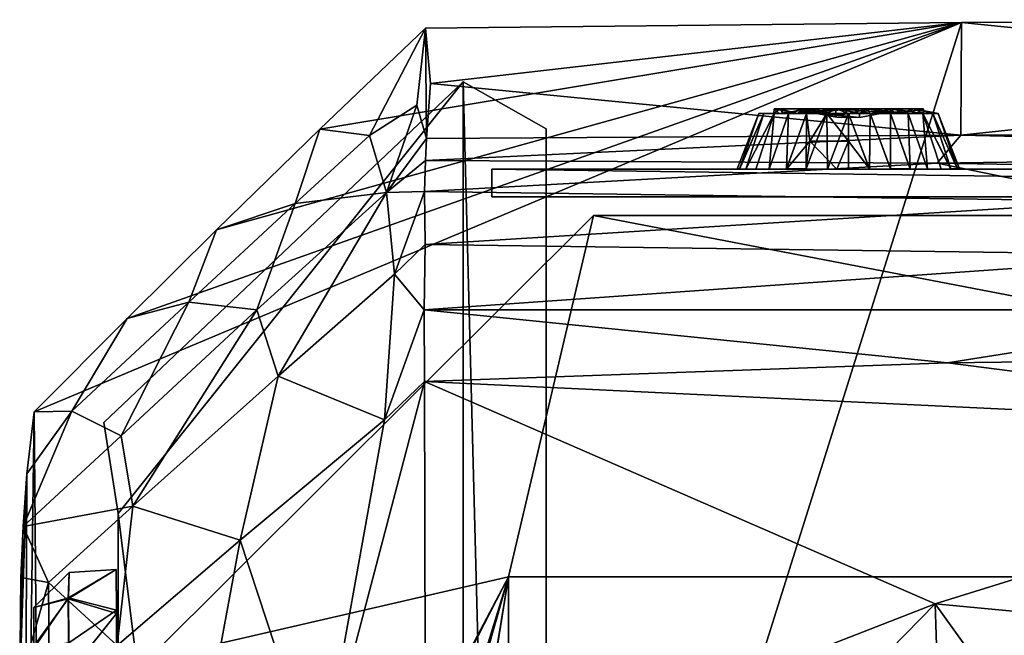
# Model space of a CAD drawing. Header units: inches. Extents: x -15 to 6, y -7 to 205.
# Tile 4 of 22: x -6.26 to -2.07, y 4.47 to 7.08. Entities that reach past the tile are written whole.
import ezdxf

# ---------------------------------------------------------------- set-up
doc = ezdxf.new("R2010")
doc.units = ezdxf.units.IN
doc.layers.get('0').update_dxf_attribs({"true_color": 0xc2ced6})

msp = doc.modelspace()

# ---------------------------------------------------------------- linework, layer by layer
for points in [[(-2.2557, 7.0713), (-6.1959, 5.4174), (-5.8014, 5.8142), (-2.2557, 7.0713)], [(-6.1037, -5.1561), (-6.1959, 5.4174), (-2.2557, 7.0713), (-6.1037, -5.1561)], [(0.4612, 7.0829), (-6.1037, -5.1561), (-2.2557, 7.0713), (0.4612, 7.0829)], [(-2.2557, 7.0713), (-5.8014, 5.8142), (-5.4212, 6.1909), (-2.2557, 7.0713)], [(-4.9822, 6.6182), (-2.2557, 7.0713), (-5.4212, 6.1909), (-4.9822, 6.6182)], [(-4.9822, 6.6182), (-4.534, 7.0463), (-2.2557, 7.0713), (-4.9822, 6.6182)], [(-2.2557, 7.0713), (-4.534, 7.0463), (-4.5124, 6.812), (-2.2557, 7.0713)], [(-4.5124, 6.812), (-2.2579, 6.5928), (-2.2557, 7.0713), (-4.5124, 6.812)], [(-2.2557, 7.0713), (-2.2579, 6.5928), (0.0486, 6.8377), (-2.2557, 7.0713)], [(-2.2557, 7.0713), (0.0486, 6.8377), (0.4612, 7.0829), (-2.2557, 7.0713)], [(-4.7716, 6.591), (-4.534, 7.0463), (-4.9822, 6.6182), (-4.7716, 6.591)], [(-4.5704, 6.7201), (-4.534, 7.0463), (-4.7716, 6.591), (-4.5704, 6.7201)], [(-4.534, 7.0463), (-4.5704, 6.7201), (-4.5297, 6.5779), (-4.534, 7.0463)], [(-4.5297, 6.5779), (-4.5124, 6.812), (-4.534, 7.0463), (-4.5297, 6.5779)], [(-0.9173, 6.5992), (0.0486, 6.8377), (-2.2579, 6.5928), (-0.9173, 6.5992)], [(-4.3728, 6.8192), (-4.3728, 6.8192), (-5.9001, 5.3724), (-4.3728, 6.8192)], [(-5.9001, 5.3724), (-5.9001, 5.3724), (-4.3728, 6.8192), (-5.9001, 5.3724)], [(-4.3728, 6.8192), (-5.839, 4.9849), (-5.9001, 5.3724), (-4.3728, 6.8192)], [(-4.3728, 6.8192), (-5.9001, 5.3724), (-5.839, 4.9849), (-4.3728, 6.8192)], [(-5.839, 4.9849), (-4.3728, 6.8192), (-4.3728, -6.8192), (-5.839, 4.9849)], [(-4.3728, -6.8192), (-4.3728, 6.8192), (-5.839, 4.9849), (-4.3728, -6.8192)], [(-4.5297, 6.5779), (-2.2579, 6.5928), (-4.5124, 6.812), (-4.5297, 6.5779)], [(-4.0211, 6.62), (-4.0211, 6.62), (-4.3728, 6.8192), (-4.0211, 6.62)], [(-4.3728, 6.8192), (-4.3728, 6.8192), (-4.0211, 6.62), (-4.3728, 6.8192)], [(-4.3728, 6.8192), (-4.0211, -6.62), (-4.3728, -6.8192), (-4.3728, 6.8192)], [(-4.0211, -6.62), (-4.3728, 6.8192), (-4.0211, 6.62), (-4.0211, -6.62)], [(-4.0211, -6.62), (-4.0211, 6.62), (-4.3728, 6.8192), (-4.0211, -6.62)], [(-4.0211, -6.62), (-4.3728, 6.8192), (-4.3728, -6.8192), (-4.0211, -6.62)], [(-4.6993, 6.3491), (-4.5704, 6.7201), (-4.7716, 6.591), (-4.6993, 6.3491)], [(-4.5704, 6.7201), (-4.6993, 6.3491), (-4.5297, 6.5779), (-4.5704, 6.7201)], [(-3.0282, 6.7045), (-3.0511, 6.7046), (-3.053, 6.6849), (-3.0282, 6.7045)], [(-3.0511, 6.7046), (-3.0303, 6.6849), (-3.053, 6.6849), (-3.0511, 6.7046)], [(-3.0282, 6.7045), (-3.053, 6.6849), (-3.0114, 6.6848), (-3.0282, 6.7045)], [(-2.9528, 6.6849), (-2.9528, 6.6849), (-3.0511, 6.7046), (-2.9528, 6.6849)], [(-3.0511, 6.7046), (-3.0282, 6.7045), (-2.9528, 6.6849), (-3.0511, 6.7046)], [(-3.0511, 6.7046), (-2.9528, 6.6849), (-3.0303, 6.6849), (-3.0511, 6.7046)], [(-2.9169, 6.6854), (-3.0303, 6.6849), (-2.886, 6.7045), (-2.9169, 6.6854)], [(-2.886, 6.7045), (-3.0303, 6.6849), (-2.9528, 6.6849), (-2.886, 6.7045)], [(-3.0282, 6.7045), (-2.9192, 6.7046), (-2.9528, 6.6849), (-3.0282, 6.7045)], [(-2.9192, 6.7046), (-3.0282, 6.7045), (-3.0114, 6.6848), (-2.9192, 6.7046)], [(-2.9192, 6.7046), (-3.0114, 6.6848), (-2.9908, 6.6849), (-2.9192, 6.7046)], [(-2.9908, 6.6849), (-2.9146, 6.6849), (-2.9192, 6.7046), (-2.9908, 6.6849)], [(-2.9192, 6.7046), (-2.7874, 6.7046), (-2.9528, 6.6849), (-2.9192, 6.7046)], [(-2.5197, 6.6849), (-2.9528, 6.6849), (-2.7874, 6.7046), (-2.5197, 6.6849)], [(-2.9528, 6.6849), (-2.8714, 6.6849), (-2.886, 6.7045), (-2.9528, 6.6849)], [(-2.9192, 6.7046), (-2.9146, 6.6849), (-2.8281, 6.6849), (-2.9192, 6.7046)], [(-2.9192, 6.7046), (-2.8281, 6.6849), (-2.7874, 6.7046), (-2.9192, 6.7046)], [(-2.7872, 6.7046), (-2.7219, 6.7047), (-2.9169, 6.6854), (-2.7872, 6.7046)], [(-2.9169, 6.6854), (-2.7219, 6.7047), (-2.7607, 6.6849), (-2.9169, 6.6854)], [(-2.886, 6.7045), (-2.7872, 6.7046), (-2.9169, 6.6854), (-2.886, 6.7045)], [(-2.886, 6.7045), (-2.7927, 6.6785), (-2.7872, 6.7046), (-2.886, 6.7045)], [(-2.886, 6.7045), (-2.8714, 6.6849), (-2.7927, 6.6785), (-2.886, 6.7045)], [(-2.8281, 6.6849), (-2.7362, 6.6849), (-2.7874, 6.7046), (-2.8281, 6.6849)], [(-2.7872, 6.7046), (-2.7927, 6.6785), (-2.6887, 6.6863), (-2.7872, 6.7046)], [(-2.7874, 6.7046), (-2.6532, 6.7046), (-2.5197, 6.6849), (-2.7874, 6.7046)], [(-2.6532, 6.7046), (-2.7874, 6.7046), (-2.7362, 6.6849), (-2.6532, 6.7046)], [(-2.7872, 6.7046), (-2.6401, 6.7043), (-2.7219, 6.7047), (-2.7872, 6.7046)], [(-2.6401, 6.7043), (-2.7872, 6.7046), (-2.6887, 6.6863), (-2.6401, 6.7043)], [(-2.7219, 6.7047), (-2.6432, 6.685), (-2.7607, 6.6849), (-2.7219, 6.7047)], [(-2.7362, 6.6849), (-2.6444, 6.6849), (-2.6532, 6.7046), (-2.7362, 6.6849)], [(-2.5491, 6.7046), (-2.7219, 6.7047), (-2.6401, 6.7043), (-2.5491, 6.7046)], [(-2.5491, 6.7046), (-2.6432, 6.685), (-2.7219, 6.7047), (-2.5491, 6.7046)], [(-2.5994, 6.6848), (-2.6401, 6.7043), (-2.6887, 6.6863), (-2.5994, 6.6848)], [(-2.5197, 6.6849), (-2.6532, 6.7046), (-2.5331, 6.7047), (-2.5197, 6.6849)], [(-2.5331, 6.7047), (-2.6532, 6.7046), (-2.4943, 6.6849), (-2.5331, 6.7047)], [(-2.6532, 6.7046), (-2.5578, 6.6849), (-2.4817, 6.6849), (-2.6532, 6.7046)], [(-2.4817, 6.6849), (-2.4943, 6.6849), (-2.6532, 6.7046), (-2.4817, 6.6849)], [(-2.6532, 6.7046), (-2.6444, 6.6849), (-2.5578, 6.6849), (-2.6532, 6.7046)], [(-2.6432, 6.685), (-2.5491, 6.7046), (-2.5578, 6.6849), (-2.6432, 6.685)], [(-2.6401, 6.7043), (-2.5222, 6.7055), (-2.4553, 6.7044), (-2.6401, 6.7043)], [(-2.6401, 6.7043), (-2.5994, 6.6848), (-2.5222, 6.7055), (-2.6401, 6.7043)], [(-2.4553, 6.7044), (-2.5491, 6.7046), (-2.6401, 6.7043), (-2.4553, 6.7044)], [(-2.5197, 6.6849), (-2.5222, 6.7055), (-2.5994, 6.6848), (-2.5197, 6.6849)], [(-2.5491, 6.7046), (-2.4817, 6.6849), (-2.5578, 6.6849), (-2.5491, 6.7046)], [(-2.4203, 6.6849), (-2.5491, 6.7046), (-2.4553, 6.7044), (-2.4203, 6.6849)], [(-2.5491, 6.7046), (-2.4203, 6.6849), (-2.4817, 6.6849), (-2.5491, 6.7046)], [(-2.5331, 6.7047), (-2.4597, 6.7046), (-2.5197, 6.6849), (-2.5331, 6.7047)], [(-2.5331, 6.7047), (-2.4943, 6.6849), (-2.4597, 6.7046), (-2.5331, 6.7047)], [(-2.5197, 6.6849), (-2.4164, 6.7047), (-2.5222, 6.7055), (-2.5197, 6.6849)], [(-2.5222, 6.7055), (-2.4164, 6.7047), (-2.4553, 6.7044), (-2.5222, 6.7055)], [(-2.5197, 6.6849), (-2.4597, 6.7046), (-2.4164, 6.7047), (-2.5197, 6.6849)], [(-2.4597, 6.7046), (-2.4943, 6.6849), (-2.4176, 6.6851), (-2.4597, 6.7046)], [(-2.4164, 6.7047), (-2.4597, 6.7046), (-2.4176, 6.6851), (-2.4164, 6.7047)], [(-2.4164, 6.7047), (-2.4176, 6.6851), (-2.4553, 6.7044), (-2.4164, 6.7047)], [(-2.3552, 6.6849), (-2.4553, 6.7044), (-2.4176, 6.6851), (-2.3552, 6.6849)], [(-2.3773, 6.6849), (-2.4553, 6.7044), (-2.3552, 6.6849), (-2.3773, 6.6849)], [(-2.4203, 6.6849), (-2.4553, 6.7044), (-2.3773, 6.6849), (-2.4203, 6.6849)], [(-3.1173, 6.6849), (-3.1173, 6.6849), (-3.2085, 6.4489), (-3.1173, 6.6849)], [(-3.1991, 6.4487), (-3.2085, 6.4489), (-3.1173, 6.6849), (-3.1991, 6.4487)], [(-3.1173, 6.6849), (-3.2085, 6.4489), (-3.1989, 6.4494), (-3.1173, 6.6849)], [(-3.1991, 6.4487), (-3.1173, 6.6849), (-3.0951, 6.6849), (-3.1991, 6.4487)], [(-3.0951, 6.6849), (-3.1715, 6.4487), (-3.1991, 6.4487), (-3.0951, 6.6849)], [(-3.1989, 6.4494), (-3.1715, 6.4487), (-3.0951, 6.6849), (-3.1989, 6.4494)], [(-3.0951, 6.6849), (-3.1173, 6.6849), (-3.1989, 6.4494), (-3.0951, 6.6849)], [(-3.0521, 6.6849), (-3.0951, 6.6849), (-3.1715, 6.4487), (-3.0521, 6.6849)], [(-3.1715, 6.4487), (-3.1299, 6.4487), (-3.0521, 6.6849), (-3.1715, 6.4487)], [(-3.0521, 6.6849), (-3.1298, 6.4487), (-3.1715, 6.4487), (-3.0521, 6.6849)], [(-3.1715, 6.4487), (-3.0951, 6.6849), (-3.0521, 6.6849), (-3.1715, 6.4487)], [(-3.0521, 6.6849), (-3.1299, 6.4487), (-3.0722, 6.4487), (-3.0521, 6.6849)], [(-3.0722, 6.4487), (-3.1298, 6.4487), (-3.0521, 6.6849), (-3.0722, 6.4487)], [(-3.1173, 6.6849), (-3.0951, 6.6849), (-3.0114, 6.6848), (-3.1173, 6.6849)], [(-3.0114, 6.6848), (-3.053, 6.6849), (-3.1173, 6.6849), (-3.0114, 6.6848)], [(-3.053, 6.6849), (-3.0303, 6.6849), (-3.1173, 6.6849), (-3.053, 6.6849)], [(-3.1173, 6.6849), (-3.0303, 6.6849), (-3.0951, 6.6849), (-3.1173, 6.6849)], [(-3.1173, 6.6849), (-3.053, 6.6849), (-3.1173, 6.6849), (-3.1173, 6.6849)], [(-3.0951, 6.6849), (-3.0521, 6.6849), (-3.0114, 6.6848), (-3.0951, 6.6849)], [(-3.0951, 6.6849), (-3.0303, 6.6849), (-3.0521, 6.6849), (-3.0951, 6.6849)], [(-2.9908, 6.6849), (-3.0722, 6.4487), (-2.9991, 6.4487), (-2.9908, 6.6849)], [(-3.0722, 6.4487), (-2.9908, 6.6849), (-3.0521, 6.6849), (-3.0722, 6.4487)], [(-2.9992, 6.4495), (-3.0722, 6.4487), (-2.9908, 6.6849), (-2.9992, 6.4495)], [(-3.0521, 6.6849), (-2.9908, 6.6849), (-3.0722, 6.4487), (-3.0521, 6.6849)], [(-3.0521, 6.6849), (-3.0303, 6.6849), (-2.9169, 6.6854), (-3.0521, 6.6849)], [(-3.0521, 6.6849), (-2.9169, 6.6854), (-2.9908, 6.6849), (-3.0521, 6.6849)], [(-2.9908, 6.6849), (-3.0114, 6.6848), (-3.0521, 6.6849), (-2.9908, 6.6849)], [(-2.9908, 6.6849), (-2.9146, 6.6849), (-2.9992, 6.4495), (-2.9908, 6.6849)], [(-2.9146, 6.6849), (-2.9156, 6.4489), (-2.9992, 6.4495), (-2.9146, 6.6849)], [(-2.9991, 6.4487), (-2.9146, 6.6849), (-2.9908, 6.6849), (-2.9991, 6.4487)], [(-2.9146, 6.6849), (-2.9991, 6.4487), (-2.9001, 6.5668), (-2.9146, 6.6849)], [(-2.9169, 6.6854), (-2.9146, 6.6849), (-2.9908, 6.6849), (-2.9169, 6.6854)], [(-2.8714, 6.6849), (-2.9528, 6.6849), (-2.5197, 6.6849), (-2.8714, 6.6849)], [(-2.9528, 6.6849), (-2.9528, 6.6849), (-2.8714, 6.6849), (-2.9528, 6.6849)], [(-2.8281, 6.6849), (-2.9169, 6.6854), (-2.7607, 6.6849), (-2.8281, 6.6849)], [(-2.8281, 6.6849), (-2.9146, 6.6849), (-2.9169, 6.6854), (-2.8281, 6.6849)], [(-2.8281, 6.6849), (-2.8253, 6.4487), (-2.9156, 6.4489), (-2.8281, 6.6849)], [(-2.9156, 6.4489), (-2.9146, 6.6849), (-2.8281, 6.6849), (-2.9156, 6.4489)], [(-2.9001, 6.5668), (-2.8281, 6.6849), (-2.9146, 6.6849), (-2.9001, 6.5668)], [(-2.8281, 6.6849), (-2.9001, 6.5668), (-2.7362, 6.5668), (-2.8281, 6.6849)], [(-2.7927, 6.6785), (-2.8714, 6.6849), (-2.785, 6.669), (-2.7927, 6.6785)], [(-2.6897, 6.6682), (-2.785, 6.669), (-2.8714, 6.6849), (-2.6897, 6.6682)], [(-2.5994, 6.6848), (-2.6897, 6.6682), (-2.8714, 6.6849), (-2.5994, 6.6848)], [(-2.8714, 6.6849), (-2.5197, 6.6849), (-2.5994, 6.6848), (-2.8714, 6.6849)], [(-2.7362, 6.5668), (-2.7362, 6.6849), (-2.8281, 6.6849), (-2.7362, 6.5668)], [(-2.8253, 6.4487), (-2.8281, 6.6849), (-2.7362, 6.6849), (-2.8253, 6.4487)], [(-2.7607, 6.6849), (-2.7362, 6.6849), (-2.8281, 6.6849), (-2.7607, 6.6849)], [(-2.7362, 6.6849), (-2.7362, 6.4487), (-2.8253, 6.4487), (-2.7362, 6.6849)], [(-2.6897, 6.6682), (-2.6887, 6.6863), (-2.7927, 6.6785), (-2.6897, 6.6682)], [(-2.7927, 6.6785), (-2.785, 6.669), (-2.6897, 6.6682), (-2.7927, 6.6785)], [(-2.7362, 6.6849), (-2.7607, 6.6849), (-2.6432, 6.685), (-2.7362, 6.6849)], [(-2.6432, 6.685), (-2.6444, 6.6849), (-2.7362, 6.6849), (-2.6432, 6.685)], [(-2.7362, 6.6849), (-2.7362, 6.5668), (-2.6471, 6.4488), (-2.7362, 6.6849)], [(-2.6471, 6.4488), (-2.6444, 6.6849), (-2.7362, 6.6849), (-2.6471, 6.4488)], [(-2.6471, 6.4487), (-2.7362, 6.4487), (-2.7362, 6.6849), (-2.6471, 6.4487)], [(-2.7362, 6.6849), (-2.6444, 6.6849), (-2.6471, 6.4487), (-2.7362, 6.6849)], [(-2.6887, 6.6863), (-2.6897, 6.6682), (-2.5994, 6.6848), (-2.6887, 6.6863)], [(-2.5568, 6.4489), (-2.6471, 6.4487), (-2.6444, 6.6849), (-2.5568, 6.4489)], [(-2.6444, 6.6849), (-2.6471, 6.4488), (-2.5568, 6.4487), (-2.6444, 6.6849)], [(-2.6444, 6.6849), (-2.6432, 6.685), (-2.5578, 6.6849), (-2.6444, 6.6849)], [(-2.6444, 6.6849), (-2.5578, 6.6849), (-2.5568, 6.4489), (-2.6444, 6.6849)], [(-2.5568, 6.4487), (-2.5578, 6.6849), (-2.6444, 6.6849), (-2.5568, 6.4487)], [(-2.4732, 6.4495), (-2.5578, 6.6849), (-2.4817, 6.6849), (-2.4732, 6.4495)], [(-2.5578, 6.6849), (-2.4732, 6.4495), (-2.5568, 6.4489), (-2.5578, 6.6849)], [(-2.4817, 6.6849), (-2.5578, 6.6849), (-2.4731, 6.4487), (-2.4817, 6.6849)], [(-2.5568, 6.4487), (-2.4731, 6.4487), (-2.5578, 6.6849), (-2.5568, 6.4487)], [(-2.4176, 6.6851), (-2.4943, 6.6849), (-2.4203, 6.6849), (-2.4176, 6.6851)], [(-2.4817, 6.6849), (-2.4203, 6.6849), (-2.4943, 6.6849), (-2.4817, 6.6849)], [(-2.4003, 6.4487), (-2.4817, 6.6849), (-2.4203, 6.6849), (-2.4003, 6.4487)], [(-2.4817, 6.6849), (-2.4003, 6.4487), (-2.4732, 6.4495), (-2.4817, 6.6849)], [(-2.4203, 6.6849), (-2.4817, 6.6849), (-2.4003, 6.4487), (-2.4203, 6.6849)], [(-2.4731, 6.4487), (-2.4003, 6.4487), (-2.4817, 6.6849), (-2.4731, 6.4487)], [(-2.3773, 6.6849), (-2.4176, 6.6851), (-2.4203, 6.6849), (-2.3773, 6.6849)], [(-2.4203, 6.6849), (-2.3426, 6.4487), (-2.4003, 6.4487), (-2.4203, 6.6849)], [(-2.3009, 6.4487), (-2.3426, 6.4487), (-2.4203, 6.6849), (-2.3009, 6.4487)], [(-2.4203, 6.6849), (-2.3773, 6.6849), (-2.3009, 6.4487), (-2.4203, 6.6849)], [(-2.301, 6.449), (-2.3773, 6.6849), (-2.4203, 6.6849), (-2.301, 6.449)], [(-2.4203, 6.6849), (-2.3426, 6.4487), (-2.301, 6.449), (-2.4203, 6.6849)], [(-2.4003, 6.4487), (-2.3426, 6.4487), (-2.4203, 6.6849), (-2.4003, 6.4487)], [(-2.4176, 6.6851), (-2.3773, 6.6849), (-2.3552, 6.6849), (-2.4176, 6.6851)], [(-2.3552, 6.6849), (-2.4176, 6.6851), (-2.3552, 6.6849), (-2.3552, 6.6849)], [(-2.3773, 6.6849), (-2.3552, 6.6849), (-2.2733, 6.4487), (-2.3773, 6.6849)], [(-2.2733, 6.4487), (-2.3009, 6.4487), (-2.3773, 6.6849), (-2.2733, 6.4487)], [(-2.3773, 6.6849), (-2.301, 6.449), (-2.2733, 6.4488), (-2.3773, 6.6849)], [(-2.2733, 6.4488), (-2.3552, 6.6849), (-2.3773, 6.6849), (-2.2733, 6.4488)], [(-2.2642, 6.4495), (-2.3552, 6.6849), (-2.3552, 6.6849), (-2.2642, 6.4495)], [(-2.2642, 6.4495), (-2.2733, 6.4487), (-2.3552, 6.6849), (-2.2642, 6.4495)], [(-2.2733, 6.4488), (-2.2642, 6.4495), (-2.3552, 6.6849), (-2.2733, 6.4488)], [(-4.9822, 6.6182), (-5.4212, 6.1909), (-5.0869, 6.3018), (-4.9822, 6.6182)], [(-5.0869, 6.3018), (-4.7716, 6.591), (-4.9822, 6.6182), (-5.0869, 6.3018)], [(-4.0211, -6.62), (-4.0211, -6.62), (-4.0211, 6.62), (-4.0211, -6.62)], [(-4.0211, 6.62), (-4.0211, 6.62), (-4.0211, -6.62), (-4.0211, 6.62)], [(-4.6993, 6.3491), (-4.7716, 6.591), (-5.0869, 6.3018), (-4.6993, 6.3491)], [(-4.6993, 6.3491), (-4.5328, 6.4846), (-4.5297, 6.5779), (-4.6993, 6.3491)], [(-4.5328, 6.4846), (-2.3583, 6.4737), (-2.2579, 6.5928), (-4.5328, 6.4846)], [(-2.2579, 6.5928), (-4.5297, 6.5779), (-4.5328, 6.4846), (-2.2579, 6.5928)], [(-2.3583, 6.4737), (0.9, 6.5206), (-2.2579, 6.5928), (-2.3583, 6.4737)], [(-2.2579, 6.5928), (0.9, 6.5206), (-0.9173, 6.5992), (-2.2579, 6.5928)], [(-2.9001, 6.5668), (-2.9991, 6.4487), (-2.917, 6.4487), (-2.9001, 6.5668)], [(-2.786, 6.4487), (-2.9001, 6.5668), (-2.917, 6.4487), (-2.786, 6.4487)], [(-2.7362, 6.5668), (-2.9001, 6.5668), (-2.786, 6.4487), (-2.7362, 6.5668)], [(-2.7362, 6.5668), (-2.786, 6.4487), (-2.6471, 6.4488), (-2.7362, 6.5668)], [(1.3693, 6.4112), (0.9, 6.5206), (-2.3583, 6.4737), (1.3693, 6.4112)], [(-4.5328, 6.4846), (-4.6993, 6.3491), (-4.5382, 6.3528), (-4.5328, 6.4846)], [(-2.3583, 6.4737), (-4.5328, 6.4846), (-4.5382, 6.3528), (-2.3583, 6.4737)], [(-4.5382, 6.3528), (-1.5749, 6.3126), (-2.3583, 6.4737), (-4.5382, 6.3528)], [(4.252, 6.4487), (4.252, 6.4487), (-4.252, 6.4487), (4.252, 6.4487)], [(-4.252, 6.4487), (-4.252, 6.4487), (4.252, 6.4487), (-4.252, 6.4487)], [(-4.252, 6.4487), (-4.252, 6.4487), (-4.252, 6.3306), (-4.252, 6.4487)], [(-4.252, 6.3306), (-4.252, 6.3306), (-4.252, 6.4487), (-4.252, 6.3306)], [(4.252, 6.3306), (-4.252, 6.3306), (-4.252, 6.4487), (4.252, 6.3306)], [(-4.252, 6.4487), (4.252, 6.4487), (4.252, 6.3306), (-4.252, 6.4487)], [(-4.252, 6.4487), (-4.252, 6.3306), (4.252, 6.3306), (-4.252, 6.4487)], [(4.252, 6.3306), (4.252, 6.4487), (-4.252, 6.4487), (4.252, 6.3306)], [(-3.1715, 6.4487), (-3.1989, 6.4494), (-3.2085, 6.4489), (-3.1715, 6.4487)], [(-3.1991, 6.4487), (-3.1715, 6.4487), (-3.2085, 6.4489), (-3.1991, 6.4487)], [(-3.1299, 6.4487), (-3.1715, 6.4487), (-3.1991, 6.4487), (-3.1299, 6.4487)], [(-3.1299, 6.4487), (-3.1991, 6.4487), (-3.1715, 6.4487), (-3.1299, 6.4487)], [(-3.1715, 6.4487), (-3.1298, 6.4487), (-3.1299, 6.4487), (-3.1715, 6.4487)], [(-3.0722, 6.4487), (-3.1299, 6.4487), (-3.1298, 6.4487), (-3.0722, 6.4487)], [(-3.1298, 6.4487), (-2.7362, 6.4487), (-3.0722, 6.4487), (-3.1298, 6.4487)], [(-3.0722, 6.4487), (-2.7362, 6.4487), (-3.1298, 6.4487), (-3.0722, 6.4487)], [(-2.9156, 6.4489), (-3.0722, 6.4487), (-2.9992, 6.4495), (-2.9156, 6.4489)], [(-3.0722, 6.4487), (-2.9156, 6.4489), (-2.8253, 6.4487), (-3.0722, 6.4487)], [(-2.9991, 6.4487), (-3.0722, 6.4487), (-2.7362, 6.4487), (-2.9991, 6.4487)], [(-2.7362, 6.4487), (-3.0722, 6.4487), (-2.8253, 6.4487), (-2.7362, 6.4487)], [(-2.917, 6.4487), (-2.9991, 6.4487), (-2.5568, 6.4487), (-2.917, 6.4487)], [(-2.7362, 6.4487), (-2.4731, 6.4487), (-2.9991, 6.4487), (-2.7362, 6.4487)], [(-2.4731, 6.4487), (-2.5568, 6.4487), (-2.9991, 6.4487), (-2.4731, 6.4487)], [(-2.917, 6.4487), (-2.5568, 6.4487), (-2.786, 6.4487), (-2.917, 6.4487)], [(-2.6471, 6.4488), (-2.786, 6.4487), (-2.5568, 6.4487), (-2.6471, 6.4488)], [(-2.4731, 6.4487), (-2.7362, 6.4487), (-2.4003, 6.4487), (-2.4731, 6.4487)], [(-2.4003, 6.4487), (-2.7362, 6.4487), (-2.6471, 6.4487), (-2.4003, 6.4487)], [(-2.6471, 6.4487), (-2.5568, 6.4489), (-2.4003, 6.4487), (-2.6471, 6.4487)], [(-2.4003, 6.4487), (-2.4003, 6.4487), (-2.6471, 6.4487), (-2.4003, 6.4487)], [(-2.5568, 6.4489), (-2.4732, 6.4495), (-2.4003, 6.4487), (-2.5568, 6.4489)], [(-2.3009, 6.4487), (-2.3426, 6.4487), (-2.4003, 6.4487), (-2.3009, 6.4487)], [(-2.4003, 6.4487), (-2.4003, 6.4487), (-2.3009, 6.4487), (-2.4003, 6.4487)], [(-2.3009, 6.4487), (-2.4003, 6.4487), (-2.3426, 6.4487), (-2.3009, 6.4487)], [(-2.3583, 6.4737), (-1.5749, 6.3126), (1.3693, 6.4112), (-2.3583, 6.4737)], [(-2.2733, 6.4488), (-2.301, 6.449), (-2.3426, 6.4487), (-2.2733, 6.4488)], [(-2.2733, 6.4487), (-2.2733, 6.4488), (-2.3426, 6.4487), (-2.2733, 6.4487)], [(-2.3426, 6.4487), (-2.3009, 6.4487), (-2.2733, 6.4487), (-2.3426, 6.4487)], [(-2.2733, 6.4488), (-2.2733, 6.4487), (-2.2642, 6.4495), (-2.2733, 6.4488)], [(-5.0869, 6.3018), (-5.2505, 5.8498), (-4.6993, 6.3491), (-5.0869, 6.3018)], [(-4.6993, 6.3491), (-5.2505, 5.8498), (-5.1594, 5.5687), (-4.6993, 6.3491)], [(-5.1594, 5.5687), (-4.6656, 6.0024), (-4.6993, 6.3491), (-5.1594, 5.5687)], [(-4.6656, 6.0024), (-4.5382, 6.3528), (-4.6993, 6.3491), (-4.6656, 6.0024)], [(-4.5345, 6.1281), (-4.5382, 6.3528), (-4.6656, 6.0024), (-4.5345, 6.1281)], [(-1.5749, 6.3126), (-4.5382, 6.3528), (-4.5345, 6.1281), (-1.5749, 6.3126)], [(-4.252, 6.3306), (-4.252, 6.3306), (4.252, 6.3306), (-4.252, 6.3306)], [(4.252, 6.3306), (4.252, 6.3306), (-4.252, 6.3306), (4.252, 6.3306)], [(-5.5389, 5.8831), (-5.2505, 5.8498), (-5.0869, 6.3018), (-5.5389, 5.8831)], [(-5.0869, 6.3018), (-5.4212, 6.1909), (-5.5389, 5.8831), (-5.0869, 6.3018)], [(-4.5345, 6.1281), (-1.2345, 6.0832), (-1.5749, 6.3126), (-4.5345, 6.1281)], [(-5.7165, 4.3616), (-3.8188, 6.2514), (-3.8188, 6.2514), (-5.7165, 4.3616)], [(-3.8188, 6.2514), (-5.7165, 4.3616), (-5.7165, 4.3616), (-3.8188, 6.2514)], [(-4.1811, 4.716), (-5.7165, 4.3616), (-3.8188, 6.2514), (-4.1811, 4.716)], [(-4.1811, 4.716), (-3.8188, 6.2514), (-5.7165, 4.3616), (-4.1811, 4.716)], [(-3.8188, 6.2514), (4.1811, 4.716), (-4.1811, 4.716), (-3.8188, 6.2514)], [(-3.8188, 6.2514), (-4.1811, 4.716), (4.1811, 4.716), (-3.8188, 6.2514)], [(-3.8188, 6.2514), (3.8258, 6.2514), (3.8258, 6.2514), (-3.8188, 6.2514)], [(3.8258, 6.2514), (-3.8188, 6.2514), (-3.8188, 6.2514), (3.8258, 6.2514)], [(3.8258, 6.2514), (4.1811, 4.716), (-3.8188, 6.2514), (3.8258, 6.2514)], [(3.8258, 6.2514), (-3.8188, 6.2514), (4.1811, 4.716), (3.8258, 6.2514)], [(-5.4212, 6.1909), (-5.8014, 5.8142), (-5.5389, 5.8831), (-5.4212, 6.1909)], [(-4.6656, 6.0024), (-4.5394, 5.8499), (-4.5345, 6.1281), (-4.6656, 6.0024)], [(-1.2345, 6.0832), (-4.5345, 6.1281), (-4.5394, 5.8499), (-1.2345, 6.0832)], [(-4.5394, 5.8499), (-0.8933, 5.8504), (-1.2345, 6.0832), (-4.5394, 5.8499)], [(-4.707, 5.3833), (-4.6656, 6.0024), (-5.1594, 5.5687), (-4.707, 5.3833)], [(-4.707, 5.3833), (-4.5394, 5.8499), (-4.6656, 6.0024), (-4.707, 5.3833)], [(-5.5389, 5.8831), (-6.0368, 5.4196), (-5.8269, 5.3157), (-5.5389, 5.8831)], [(-6.0368, 5.4196), (-5.5389, 5.8831), (-5.8014, 5.8142), (-6.0368, 5.4196)], [(-5.8269, 5.3157), (-5.2505, 5.8498), (-5.5389, 5.8831), (-5.8269, 5.3157)], [(-5.2505, 5.8498), (-5.8269, 5.3157), (-5.7774, 5.0168), (-5.2505, 5.8498)], [(-5.7774, 5.0168), (-5.1594, 5.5687), (-5.2505, 5.8498), (-5.7774, 5.0168)], [(-4.5394, 5.8499), (-4.707, 5.3833), (-4.5381, 5.5461), (-4.5394, 5.8499)], [(-0.8933, 5.8504), (-4.5394, 5.8499), (-2.315, 5.6249), (-0.8933, 5.8504)], [(-4.5381, 5.5461), (-2.315, 5.6249), (-4.5394, 5.8499), (-4.5381, 5.5461)], [(-0.8933, 5.8504), (-2.315, 5.6249), (1.8266, 5.6768), (-0.8933, 5.8504)], [(-5.8014, 5.8142), (-6.1959, 5.4174), (-6.0368, 5.4196), (-5.8014, 5.8142)], [(-2.315, 5.6249), (-0.0205, 5.3314), (1.8266, 5.6768), (-2.315, 5.6249)], [(-0.0205, 5.3314), (-2.315, 5.6249), (-4.5381, 5.5461), (-0.0205, 5.3314)], [(-5.3208, 4.8718), (-5.1594, 5.5687), (-5.7774, 5.0168), (-5.3208, 4.8718)], [(-5.3208, 4.8718), (-4.707, 5.3833), (-5.1594, 5.5687), (-5.3208, 4.8718)], [(-4.5327, 3.7574), (-4.5381, 5.5461), (-4.9843, 3.8478), (-4.5327, 3.7574)], [(-4.707, 5.3833), (-4.9843, 3.8478), (-4.5381, 5.5461), (-4.707, 5.3833)], [(-4.5327, 3.7574), (-2.3682, 4.6017), (-4.5381, 5.5461), (-4.5327, 3.7574)], [(-0.0205, 5.3314), (-4.5381, 5.5461), (-2.3682, 4.6017), (-0.0205, 5.3314)], [(-6.0368, 5.4196), (-6.2272, 5.1539), (-6.2425, 4.9306), (-6.0368, 5.4196)], [(-6.2425, 4.9306), (-5.8269, 5.3157), (-6.0368, 5.4196), (-6.2425, 4.9306)], [(-6.2272, 5.1539), (-6.1959, 5.4174), (-6.2383, 2.3131), (-6.2272, 5.1539)], [(-6.2383, 2.3131), (-6.1959, 5.4174), (-6.1037, -5.1561), (-6.2383, 2.3131)], [(-6.1959, 5.4174), (-6.2272, 5.1539), (-6.0368, 5.4196), (-6.1959, 5.4174)], [(-5.9001, 5.3724), (-5.9001, 5.3724), (-5.839, 4.9849), (-5.9001, 5.3724)], [(-5.839, 4.9849), (-5.839, 4.9849), (-5.9001, 5.3724), (-5.839, 4.9849)], [(-4.9843, 3.8478), (-4.707, 5.3833), (-5.3208, 4.8718), (-4.9843, 3.8478)], [(-5.7774, 5.0168), (-5.8269, 5.3157), (-6.2425, 4.9306), (-5.7774, 5.0168)], [(0.0357, 4.3754), (-0.0205, 5.3314), (-2.3682, 4.6017), (0.0357, 4.3754)], [(-6.2272, 5.1539), (-6.2578, 4.2653), (-6.2425, 4.9306), (-6.2272, 5.1539)], [(-6.2383, 2.3131), (-6.2578, 4.2653), (-6.2272, 5.1539), (-6.2383, 2.3131)], [(-6.2425, 4.9306), (-6.1357, 4.6918), (-5.7774, 5.0168), (-6.2425, 4.9306)], [(-5.8436, 4.425), (-5.7774, 5.0168), (-6.1357, 4.6918), (-5.8436, 4.425)], [(-5.8436, 4.425), (-5.3208, 4.8718), (-5.7774, 5.0168), (-5.8436, 4.425)], [(-5.839, 4.9849), (-5.839, 4.9849), (-5.839, -4.9849), (-5.839, 4.9849)], [(-5.839, -4.9849), (-5.839, -4.9849), (-5.839, 4.9849), (-5.839, -4.9849)], [(-5.839, 4.9849), (-4.3728, -6.8192), (-5.839, -4.9849), (-5.839, 4.9849)], [(-5.839, 4.9849), (-5.839, -4.9849), (-4.3728, -6.8192), (-5.839, 4.9849)], [(-6.2578, 4.2653), (-6.2526, 4.7133), (-6.2425, 4.9306), (-6.2578, 4.2653)], [(-6.1357, 4.6918), (-6.2425, 4.9306), (-6.2526, 4.7133), (-6.1357, 4.6918)], [(-5.3208, 4.8718), (-5.8436, 4.425), (-5.6066, 3.3253), (-5.3208, 4.8718)], [(-5.6066, 3.3253), (-4.9843, 3.8478), (-5.3208, 4.8718), (-5.6066, 3.3253)], [(-6.1978, 4.5865), (-6.0471, 4.7348), (-6.0503, 4.6269), (-6.1978, 4.5865)], [(-6.1978, 4.5865), (-6.0512, 4.6234), (-6.0471, 4.7348), (-6.1978, 4.5865)], [(-5.8465, 4.5599), (-5.8473, 4.7473), (-6.0512, 4.6234), (-5.8465, 4.5599)], [(-5.8473, 4.7473), (-6.0471, 4.7348), (-6.0512, 4.6234), (-5.8473, 4.7473)], [(-5.8473, 4.7473), (-5.8464, 4.5751), (-6.0503, 4.6269), (-5.8473, 4.7473)], [(-5.8473, 4.7473), (-6.0503, 4.6269), (-6.0471, 4.7348), (-5.8473, 4.7473)], [(-5.8464, 4.5751), (-5.8473, 4.7473), (-5.8465, 4.5599), (-5.8464, 4.5751)], [(-6.2578, 4.2653), (-6.1357, 4.6918), (-6.2526, 4.7133), (-6.2578, 4.2653)], [(-6.1313, 4.1772), (-6.1357, 4.6918), (-6.2578, 4.2653), (-6.1313, 4.1772)], [(-6.1313, 4.1772), (-5.8436, 4.425), (-6.1357, 4.6918), (-6.1313, 4.1772)], [(-4.1811, 4.716), (-4.7205, 3.6664), (-5.7165, 4.3616), (-4.1811, 4.716)], [(-4.1811, 4.716), (-5.7165, 4.3616), (-4.7352, 3.6657), (-4.1811, 4.716)], [(-4.7352, 3.6657), (-4.5236, 3.6034), (-4.1811, 4.716), (-4.7352, 3.6657)], [(-4.7205, 3.6664), (-4.1811, 4.716), (-4.5023, 3.5828), (-4.7205, 3.6664)], [(-4.1811, 4.716), (-4.5236, 3.6034), (-4.4008, 3.3789), (-4.1811, 4.716)], [(-4.1811, 4.716), (-4.3999, 3.3538), (-4.5023, 3.5828), (-4.1811, 4.716)], [(-4.1811, -4.716), (-4.1811, 4.716), (-4.4008, 3.3789), (-4.1811, -4.716)], [(-4.1811, -4.716), (-4.3999, 3.3538), (-4.1811, 4.716), (-4.1811, -4.716)], [(-4.1811, 4.716), (-4.1811, -4.716), (-4.1811, -4.716), (-4.1811, 4.716)], [(-4.1811, -4.716), (-4.1811, 4.716), (-4.1811, 4.716), (-4.1811, -4.716)], [(4.1811, 4.716), (-4.1811, 4.716), (-4.1811, 4.716), (4.1811, 4.716)], [(-4.1811, 4.716), (4.1811, 4.716), (4.1811, 4.716), (-4.1811, 4.716)], [(-6.1972, 4.4131), (-6.1978, 4.5865), (-6.0503, 4.6269), (-6.1972, 4.4131)], [(-6.1978, 4.5865), (-6.1971, 4.4223), (-6.0512, 4.6234), (-6.1978, 4.5865)], [(-6.1972, 4.4131), (-6.0503, 4.6269), (-6.0491, 4.4364), (-6.1972, 4.4131)], [(-6.1971, 4.4223), (-6.0483, 4.3051), (-6.0512, 4.6234), (-6.1971, 4.4223)], [(-5.8465, 4.5599), (-6.0512, 4.6234), (-6.0483, 4.3051), (-5.8465, 4.5599)], [(-5.8464, 4.5751), (-6.0491, 4.4364), (-6.0503, 4.6269), (-5.8464, 4.5751)], [(-6.1972, 4.4131), (-6.1971, 4.4223), (-6.1978, 4.5865), (-6.1972, 4.4131)], [(-5.8465, 4.2902), (-6.0491, 4.4364), (-5.8464, 4.5751), (-5.8465, 4.2902)], [(-5.8465, 4.5599), (-5.8465, 3.7863), (-5.8464, 4.5751), (-5.8465, 4.5599)], [(-5.8464, 4.5751), (-5.8465, 3.7863), (-5.8465, 4.2902), (-5.8464, 4.5751)], [(-2.3682, 4.6017), (-4.5327, 3.7574), (-4.532, 2.3902), (-2.3682, 4.6017)], [(-2.2488, 0.9036), (-2.3682, 4.6017), (-4.532, 2.3902), (-2.2488, 0.9036)], [(-0.0353, 1.356), (0.0357, 4.3754), (-2.3682, 4.6017), (-0.0353, 1.356)], [(-2.3682, 4.6017), (-2.2488, 0.9036), (-0.0353, 1.356), (-2.3682, 4.6017)], [(-5.8465, 4.5599), (-6.0483, 4.3051), (-5.8465, 4.2902), (-5.8465, 4.5599)], [(-5.8465, 4.2902), (-5.8465, 3.7861), (-5.8465, 4.5599), (-5.8465, 4.2902)], [(-5.8465, 3.7861), (-5.8465, 3.7863), (-5.8465, 4.5599), (-5.8465, 3.7861)]]:
    msp.add_lwpolyline(points)

doc.saveas('drawing.dxf')
